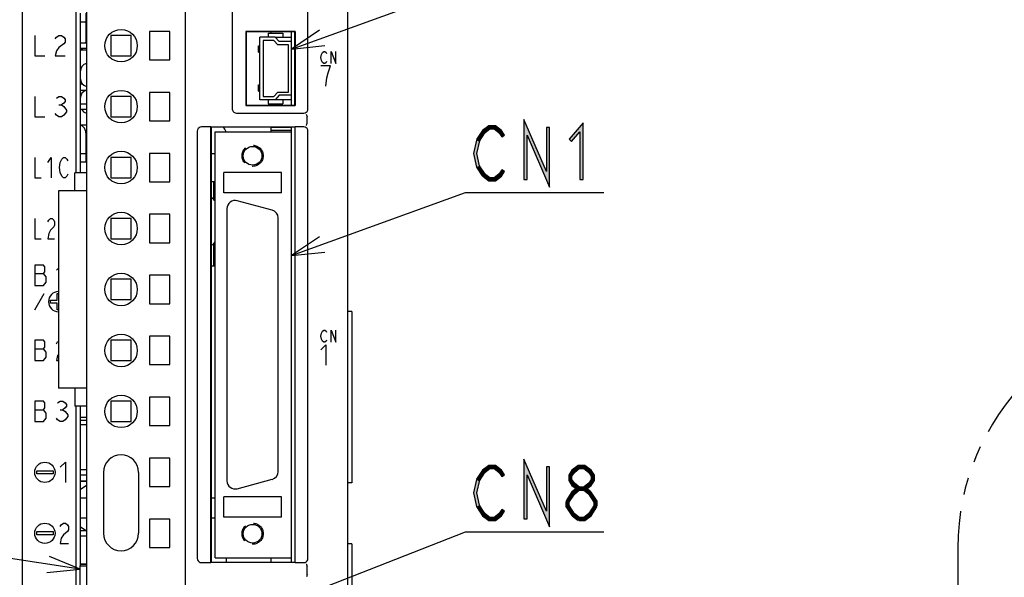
# Model space of a CAD drawing. Header units: millimetres. Extents: x 60 to 816, y 67 to 540.
# Tile 24 of 45: x 420 to 541, y 317 to 385. Entities that reach past the tile are written whole.
import ezdxf

# ---------------------------------------------------------------- set-up
doc = ezdxf.new("R2010")
doc.units = ezdxf.units.MM
doc.header["$LTSCALE"] = 0.327195
doc.linetypes.add('HIDDEN', pattern=[9.525, 6.35, -3.175])
doc.linetypes.add('PHANTOM', pattern=[63.5, 31.75, -6.35, 6.35, -6.35, 6.35, -6.35])
for name, color, linetype in [('ALL_AXIS', 7, 'Continuous'), ('ALL_CURVE', 7, 'Continuous'), ('ALL_FEATURES', 7, 'Continuous'), ('ALL_NOTE', 7, 'Continuous'), ('DEFAULT_2', 7, 'Continuous')]:
    doc.layers.add(name, color=color, linetype=linetype)

msp = doc.modelspace()

# ---------------------------------------------------------------- hatches: boundary and pattern name
at = {"layer": 'ALL_NOTE', "linetype": 'Continuous', "lineweight": 25}
h = msp.add_hatch(color=2, dxfattribs=at)
h.dxf.hatch_style = 1
h.paths.add_polyline_path([(482.08, 371.28), (482.08, 365.85), (481.68, 365.85), (481.68, 373.22)])
h = msp.add_hatch(color=2, dxfattribs=at)
h.dxf.hatch_style = 1
h.paths.add_polyline_path([(484.83, 364.88), (482.08, 371.28), (481.68, 373.22), (484.43, 366.82)])
h = msp.add_hatch(color=2, dxfattribs=at)
h.dxf.hatch_style = 1
h.paths.add_polyline_path([(476.87, 371.58), (476.2, 370.54), (475.86, 370.76), (476.57, 371.85)])
h = msp.add_hatch(color=2, dxfattribs=at)
h.dxf.hatch_style = 1
h.paths.add_polyline_path([(477.48, 372.05), (476.87, 371.58), (476.57, 371.85), (477.34, 372.45)])
h = msp.add_hatch(color=2, dxfattribs=at)
h.dxf.hatch_style = 1
h.paths.add_polyline_path([(478.03, 372.05), (477.48, 372.05), (477.34, 372.45), (478.16, 372.45)])
h = msp.add_hatch(color=2, dxfattribs=at)
h.dxf.hatch_style = 1
h.paths.add_polyline_path([(478.63, 371.58), (478.03, 372.05), (478.16, 372.45), (478.93, 371.85)])
h = msp.add_hatch(color=2, dxfattribs=at)
h.dxf.hatch_style = 1
h.paths.add_polyline_path([(478.96, 371.07), (478.63, 371.58), (478.93, 371.85), (479.3, 371.29)])
h = msp.add_hatch(color=2, dxfattribs=at)
h.dxf.hatch_style = 1
h.paths.add_polyline_path([(484.83, 372.25), (484.83, 364.88), (484.43, 366.82), (484.43, 372.25)])
h = msp.add_hatch(color=2, dxfattribs=at)
h.dxf.hatch_style = 1
h.paths.add_polyline_path([(488.56, 371.71), (487.54, 370.52), (487.23, 370.78), (488.96, 372.79)])
h = msp.add_hatch(color=2, dxfattribs=at)
h.dxf.hatch_style = 1
h.paths.add_polyline_path([(488.56, 365.85), (488.56, 371.71), (488.96, 372.79), (488.96, 365.85)])
h = msp.add_hatch(color=2, dxfattribs=at)
h.dxf.hatch_style = 1
h.paths.add_polyline_path([(476.23, 370.61), (475.89, 369.05), (475.48, 369.05), (475.84, 370.69)])
h = msp.add_hatch(color=2, dxfattribs=at)
h.dxf.hatch_style = 1
h.paths.add_polyline_path([(475.89, 369.05), (476.22, 367.53), (475.84, 367.37), (475.48, 369.05)])
h = msp.add_hatch(color=2, dxfattribs=at)
h.dxf.hatch_style = 1
h.paths.add_polyline_path([(476.22, 367.53), (476.89, 366.49), (476.55, 366.27), (475.84, 367.37)])
h = msp.add_hatch(color=2, dxfattribs=at)
h.dxf.hatch_style = 1
h.paths.add_polyline_path([(478.63, 366.52), (478.96, 367.03), (479.3, 366.81), (478.93, 366.25)])
h = msp.add_hatch(color=2, dxfattribs=at)
h.dxf.hatch_style = 1
h.paths.add_polyline_path([(476.84, 366.54), (477.48, 366.05), (477.34, 365.65), (476.6, 366.23)])
h = msp.add_hatch(color=2, dxfattribs=at)
h.dxf.hatch_style = 1
h.paths.add_polyline_path([(477.48, 366.05), (478.03, 366.05), (478.16, 365.65), (477.34, 365.65)])
h = msp.add_hatch(color=2, dxfattribs=at)
h.dxf.hatch_style = 1
h.paths.add_polyline_path([(478.03, 366.05), (478.63, 366.52), (478.93, 366.25), (478.16, 365.65)])
h = msp.add_hatch(color=2, dxfattribs=at)
h.dxf.hatch_style = 1
h.paths.add_polyline_path([(477.48, 330.26), (476.87, 329.79), (476.57, 330.06), (477.34, 330.66)])
h = msp.add_hatch(color=2, dxfattribs=at)
h.dxf.hatch_style = 1
h.paths.add_polyline_path([(478.03, 330.26), (477.48, 330.26), (477.34, 330.66), (478.16, 330.66)])
h = msp.add_hatch(color=2, dxfattribs=at)
h.dxf.hatch_style = 1
h.paths.add_polyline_path([(478.63, 329.79), (478.03, 330.26), (478.16, 330.66), (478.93, 330.06)])
h = msp.add_hatch(color=2, dxfattribs=at)
h.dxf.hatch_style = 1
h.paths.add_polyline_path([(482.08, 329.49), (482.08, 324.06), (481.68, 324.06), (481.68, 331.43)])
h = msp.add_hatch(color=2, dxfattribs=at)
h.dxf.hatch_style = 1
h.paths.add_polyline_path([(484.83, 323.09), (482.08, 329.49), (481.68, 331.43), (484.43, 325.03)])
h = msp.add_hatch(color=2, dxfattribs=at)
h.dxf.hatch_style = 1
h.paths.add_polyline_path([(488.48, 330.26), (487.88, 329.79), (487.58, 330.06), (488.35, 330.66)])
h = msp.add_hatch(color=2, dxfattribs=at)
h.dxf.hatch_style = 1
h.paths.add_polyline_path([(489.04, 330.26), (488.48, 330.26), (488.35, 330.66), (489.17, 330.66)])
h = msp.add_hatch(color=2, dxfattribs=at)
h.dxf.hatch_style = 1
h.paths.add_polyline_path([(489.64, 329.79), (489.04, 330.26), (489.17, 330.66), (489.94, 330.06)])
h = msp.add_hatch(color=2, dxfattribs=at)
h.dxf.hatch_style = 1
h.paths.add_polyline_path([(476.87, 329.79), (476.2, 328.75), (475.86, 328.97), (476.57, 330.06)])
h = msp.add_hatch(color=2, dxfattribs=at)
h.dxf.hatch_style = 1
h.paths.add_polyline_path([(478.96, 329.28), (478.63, 329.79), (478.93, 330.06), (479.3, 329.5)])
h = msp.add_hatch(color=2, dxfattribs=at)
h.dxf.hatch_style = 1
h.paths.add_polyline_path([(484.83, 330.46), (484.83, 323.09), (484.43, 325.03), (484.43, 330.46)])
h = msp.add_hatch(color=2, dxfattribs=at)
h.dxf.hatch_style = 1
h.paths.add_polyline_path([(487.88, 329.79), (487.58, 329.33), (487.18, 329.45), (487.58, 330.06)])
h = msp.add_hatch(color=2, dxfattribs=at)
h.dxf.hatch_style = 1
h.paths.add_polyline_path([(487.58, 329.33), (487.58, 328.92), (487.18, 328.8), (487.18, 329.45)])
h = msp.add_hatch(color=2, dxfattribs=at)
h.dxf.hatch_style = 1
h.paths.add_polyline_path([(489.94, 329.33), (489.64, 329.79), (489.94, 330.06), (490.34, 329.45)])
h = msp.add_hatch(color=2, dxfattribs=at)
h.dxf.hatch_style = 1
h.paths.add_polyline_path([(489.94, 328.92), (489.94, 329.33), (490.34, 329.45), (490.34, 328.8)])
h = msp.add_hatch(color=2, dxfattribs=at)
h.dxf.hatch_style = 1
h.paths.add_polyline_path([(476.23, 328.82), (475.89, 327.26), (475.48, 327.26), (475.84, 328.9)])
h = msp.add_hatch(color=2, dxfattribs=at)
h.dxf.hatch_style = 1
h.paths.add_polyline_path([(487.58, 328.92), (487.88, 328.46), (487.58, 328.19), (487.18, 328.8)])
h = msp.add_hatch(color=2, dxfattribs=at)
h.dxf.hatch_style = 1
h.paths.add_polyline_path([(487.88, 328.46), (488.54, 327.95), (488.29, 327.63), (487.58, 328.19)])
h = msp.add_hatch(color=2, dxfattribs=at)
h.dxf.hatch_style = 1
h.paths.add_polyline_path([(488.98, 327.95), (489.64, 328.46), (489.94, 328.19), (489.23, 327.63)])
h = msp.add_hatch(color=2, dxfattribs=at)
h.dxf.hatch_style = 1
h.paths.add_polyline_path([(489.64, 328.46), (489.94, 328.92), (490.34, 328.8), (489.94, 328.19)])
h = msp.add_hatch(color=2, dxfattribs=at)
h.dxf.hatch_style = 1
h.paths.add_polyline_path([(475.89, 327.26), (476.22, 325.74), (475.84, 325.58), (475.48, 327.26)])
h = msp.add_hatch(color=2, dxfattribs=at)
h.dxf.hatch_style = 1
h.paths.add_polyline_path([(487.88, 327.12), (487.21, 326.08), (486.87, 326.3), (487.58, 327.4)])
h = msp.add_hatch(color=2, dxfattribs=at)
h.dxf.hatch_style = 1
h.paths.add_polyline_path([(488.48, 327.59), (487.88, 327.12), (487.58, 327.4), (488.35, 327.99)])
h = msp.add_hatch(color=2, dxfattribs=at)
h.dxf.hatch_style = 1
h.paths.add_polyline_path([(489.04, 327.59), (488.48, 327.59), (488.35, 327.99), (489.17, 327.99)])
h = msp.add_hatch(color=2, dxfattribs=at)
h.dxf.hatch_style = 1
h.paths.add_polyline_path([(489.67, 327.1), (489.04, 327.59), (489.17, 327.99), (489.91, 327.42)])
h = msp.add_hatch(color=2, dxfattribs=at)
h.dxf.hatch_style = 1
h.paths.add_polyline_path([(490.28, 326.13), (489.62, 327.15), (489.96, 327.37), (490.68, 326.25)])
h = msp.add_hatch(color=2, dxfattribs=at)
h.dxf.hatch_style = 1
h.paths.add_polyline_path([(487.24, 326.19), (487.24, 325.72), (486.84, 325.6), (486.84, 326.19)])
h = msp.add_hatch(color=2, dxfattribs=at)
h.dxf.hatch_style = 1
h.paths.add_polyline_path([(490.28, 325.66), (490.28, 326.13), (490.68, 326.25), (490.68, 325.66)])
h = msp.add_hatch(color=2, dxfattribs=at)
h.dxf.hatch_style = 1
h.paths.add_polyline_path([(476.22, 325.74), (476.54, 325.23), (476.21, 325.02), (475.84, 325.58)])
h = msp.add_hatch(color=2, dxfattribs=at)
h.dxf.hatch_style = 1
h.paths.add_polyline_path([(476.54, 325.23), (476.87, 324.73), (476.57, 324.45), (476.21, 325.02)])
h = msp.add_hatch(color=2, dxfattribs=at)
h.dxf.hatch_style = 1
h.paths.add_polyline_path([(476.87, 324.73), (477.48, 324.26), (477.34, 323.86), (476.57, 324.45)])
h = msp.add_hatch(color=2, dxfattribs=at)
h.dxf.hatch_style = 1
h.paths.add_polyline_path([(478.03, 324.26), (478.63, 324.73), (478.93, 324.45), (478.16, 323.86)])
h = msp.add_hatch(color=2, dxfattribs=at)
h.dxf.hatch_style = 1
h.paths.add_polyline_path([(478.63, 324.73), (478.96, 325.23), (479.3, 325.02), (478.93, 324.45)])
h = msp.add_hatch(color=2, dxfattribs=at)
h.dxf.hatch_style = 1
h.paths.add_polyline_path([(487.24, 325.72), (487.9, 324.7), (487.56, 324.48), (486.84, 325.6)])
h = msp.add_hatch(color=2, dxfattribs=at)
h.dxf.hatch_style = 1
h.paths.add_polyline_path([(487.85, 324.75), (488.54, 324.22), (488.29, 323.9), (487.61, 324.43)])
h = msp.add_hatch(color=2, dxfattribs=at)
h.dxf.hatch_style = 1
h.paths.add_polyline_path([(489.04, 324.26), (489.64, 324.73), (489.94, 324.45), (489.17, 323.86)])
h = msp.add_hatch(color=2, dxfattribs=at)
h.dxf.hatch_style = 1
h.paths.add_polyline_path([(489.64, 324.73), (490.31, 325.77), (490.65, 325.55), (489.94, 324.45)])
h = msp.add_hatch(color=2, dxfattribs=at)
h.dxf.hatch_style = 1
h.paths.add_polyline_path([(477.48, 324.26), (478.03, 324.26), (478.16, 323.86), (477.34, 323.86)])
h = msp.add_hatch(color=2, dxfattribs=at)
h.dxf.hatch_style = 1
h.paths.add_polyline_path([(488.42, 324.26), (489.04, 324.26), (489.17, 323.86), (488.42, 323.86)])

# ---------------------------------------------------------------- linework, layer by layer
at = {"color": 7, "linetype": 'Continuous', "lineweight": 25}
for p, q in [((450.6, 383.85), (450.6, 384)), ((451.08, 383.35), (453.1, 383.35)), ((427.88, 382.62), (427.1, 382.62)), ((427.1, 381.98), (427.88, 381.98)), ((453.1, 375.65), (451.08, 375.65)), ((427.88, 375.12), (427.1, 375.12)), ((427.1, 374.48), (427.88, 374.48)), ((450.6, 375), (450.6, 375.15)), ((450.6, 371.7), (450.6, 372.25)), ((453.1, 372.25), (450.6, 372.25)), ((453.1, 371.87), (450.6, 371.87)), ((427.1, 336.23), (427.88, 336.23)), ((427.88, 330.12), (427.1, 330.12)), ((427.1, 329.48), (427.88, 329.48)), ((427.1, 328.7), (427.88, 328.7)), ((427.88, 322.62), (427.1, 322.62)), ((427.1, 321.98), (427.88, 321.98)), ((450.6, 318.74), (450.6, 319.3)), ((427.1, 318.5), (427.88, 318.5))]:
    msp.add_line(p, q, dxfattribs=at)
for centre, radius, start, end in [((428.15, 379.1), 1.05, 105.1868, 180), ((428.15, 378.3), 1.05, 180, 254.8132), ((428.15, 375.8), 1.05, 105.1868, 180), ((428.15, 375), 1.05, 209.6956, 254.8132), ((442.1, 361.95), 2, 36.7716, 56.5942), ((442.1, 359.35), 2, 303.4058, 323.2284)]:
    msp.add_arc(centre, radius, start, end, dxfattribs=at)
at = {"layer": 'ALL_AXIS', "color": 7, "linetype": 'Continuous', "lineweight": 25}
for p, q in [((427.88, 393.3), (427.88, 311.3)), ((440.02, 388.1), (440.02, 311.3)), ((427.1, 386.3), (427.1, 368)), ((435.62, 384.05), (435.62, 380.55)), ((438.12, 384.05), (435.62, 384.05)), ((438.12, 380.55), (438.12, 384.05)), ((453.1, 382.8), (453.1, 384)), ((435.62, 380.55), (438.12, 380.55)), ((435.62, 376.55), (435.62, 373.05)), ((438.12, 376.55), (435.62, 376.55)), ((438.12, 373.05), (438.12, 376.55)), ((453.1, 375), (453.1, 376.2)), ((435.62, 373.05), (438.12, 373.05)), ((453.1, 371.7), (453.1, 372.26)), ((435.62, 369.05), (435.62, 365.55)), ((438.12, 369.05), (435.62, 369.05)), ((438.12, 365.55), (438.12, 369.05)), ((435.62, 365.55), (438.12, 365.55)), ((424.43, 364.45), (424.43, 340.15)), ((427.88, 364.45), (424.43, 364.45)), ((445.15, 362.25), (445.15, 328.75)), ((450.71, 362.06), (446.41, 363.22)), ((435.62, 361.55), (435.62, 358.05)), ((438.12, 361.55), (435.62, 361.55)), ((438.12, 358.05), (438.12, 361.55)), ((451.45, 329.9), (451.45, 361.1)), ((435.62, 358.05), (438.12, 358.05)), ((435.62, 354.05), (435.62, 350.55)), ((438.12, 354.05), (435.62, 354.05)), ((438.12, 350.55), (438.12, 354.05)), ((435.62, 350.55), (438.12, 350.55)), ((435.62, 346.55), (435.62, 343.05)), ((438.12, 346.55), (435.62, 346.55)), ((438.12, 343.05), (438.12, 346.55)), ((435.62, 343.05), (438.12, 343.05)), ((427.88, 340.15), (424.43, 340.15)), ((438.12, 339.05), (435.62, 339.05)), ((435.62, 339.05), (435.62, 335.55)), ((438.12, 335.55), (438.12, 339.05)), ((427.1, 336.6), (427.1, 318.3)), ((427.1, 335.69), (427.88, 335.69)), ((435.62, 335.55), (438.12, 335.55)), ((438.12, 331.55), (435.62, 331.55)), ((435.62, 331.55), (435.62, 328.05)), ((438.12, 328.05), (438.12, 331.55)), ((427.88, 328.7), (427.1, 328.7)), ((446.41, 327.78), (450.71, 328.94)), ((435.62, 328.05), (438.12, 328.05)), ((438.12, 324.05), (435.62, 324.05)), ((435.62, 324.05), (435.62, 320.55)), ((438.12, 320.55), (438.12, 324.05)), ((435.62, 320.55), (438.12, 320.55)), ((453.1, 318.74), (453.1, 319.3)), ((427.88, 318.5), (427.1, 318.5))]:
    msp.add_line(p, q, dxfattribs=at)
for centre in [(432.12, 382.3), (432.12, 374.8), (432.12, 367.3), (432.12, 359.8), (432.12, 352.3), (432.12, 344.8), (432.12, 337.3)]:
    msp.add_circle(centre, 2, dxfattribs=at)
for centre, start, end in [((446.15, 362.25), 75, 180), ((450.45, 361.1), 0, 75), ((450.45, 329.9), 285, 0), ((446.15, 328.75), 180, 285)]:
    msp.add_arc(centre, 1, start, end, dxfattribs=at)
at = {"layer": 'ALL_CURVE', "color": 4, "linetype": 'Continuous', "lineweight": 25}
for p, q in [((427.1, 385.25), (427.87, 385.25)), ((421.5, 383.55), (421.5, 381.05)), ((424, 383.13), (424.16, 383.34)), ((424.16, 383.34), (424.47, 383.55)), ((424.47, 383.55), (424.78, 383.55)), ((424.78, 383.55), (425.09, 383.34)), ((425.09, 383.34), (425.25, 383.13)), ((425.25, 382.72), (425.09, 382.51)), ((425.25, 383.13), (425.25, 382.72)), ((424.16, 381.68), (424, 381.05)), ((424.47, 382.09), (424.16, 381.68)), ((425.09, 382.51), (424.47, 382.09)), ((456.91, 381.48), (457.05, 381.6)), ((457.05, 381.6), (457.19, 381.6)), ((457.19, 381.6), (457.33, 381.48)), ((457.96, 380.1), (457.96, 381.6)), ((457.96, 381.6), (458.52, 380.1)), ((458.52, 380.1), (458.52, 381.6)), ((421.5, 381.05), (422.75, 381.05)), ((424, 381.05), (425.25, 381.05)), ((456.71, 380.85), (456.77, 381.23)), ((456.77, 380.48), (456.71, 380.85)), ((456.77, 381.23), (456.91, 381.48)), ((456.91, 380.23), (456.77, 380.48)), ((457.33, 381.48), (457.4, 381.35)), ((457.4, 380.35), (457.33, 380.23)), ((457.87, 379.8), (456.71, 379.8)), ((457.05, 380.1), (456.91, 380.23)), ((457.19, 380.1), (457.05, 380.1)), ((457.33, 380.23), (457.19, 380.1)), ((457.58, 378.97), (457.87, 379.8)), ((457.29, 377.3), (457.43, 378.34)), ((457.43, 378.34), (457.58, 378.97)), ((421.5, 376.05), (421.5, 373.55)), ((424.16, 375.84), (424.47, 376.05)), ((424.47, 376.05), (424.78, 376.05)), ((424.78, 376.05), (425.09, 375.84)), ((425.09, 375.84), (425.25, 375.63)), ((425.25, 375.63), (425.25, 375.43)), ((424.47, 375.01), (424.78, 375.01)), ((425.09, 375.22), (424.78, 375.01)), ((424.78, 375.01), (425.09, 374.8)), ((425.25, 375.43), (425.09, 375.22)), ((425.09, 374.8), (425.41, 374.38)), ((425.41, 374.38), (425.41, 374.18)), ((421.5, 373.55), (422.75, 373.55)), ((424.16, 373.76), (424, 373.97)), ((424.47, 373.55), (424.16, 373.76)), ((424.78, 373.55), (424.47, 373.55)), ((425.09, 373.76), (424.78, 373.55)), ((425.41, 374.18), (425.09, 373.76)), ((421.5, 368.55), (421.5, 366.05)), ((423.12, 367.93), (423.53, 368.55)), ((423.53, 368.55), (423.53, 366.05)), ((424.65, 367.93), (424.85, 368.34)), ((424.85, 368.34), (425.05, 368.55)), ((425.05, 368.55), (425.26, 368.55)), ((425.26, 368.55), (425.46, 368.34)), ((425.46, 368.34), (425.56, 368.13)), ((427.1, 369.05), (427.87, 369.05)), ((443.2, 369.05), (443.7, 369.05)), ((424.55, 367.3), (424.65, 367.93)), ((424.65, 366.68), (424.55, 367.3)), ((421.5, 366.05), (422.31, 366.05)), ((424.85, 366.26), (424.65, 366.68)), ((425.05, 366.05), (424.85, 366.26)), ((425.26, 366.05), (425.05, 366.05)), ((425.46, 366.26), (425.26, 366.05)), ((425.56, 366.47), (425.46, 366.26)), ((421.5, 361.05), (421.5, 358.55)), ((423.23, 360.84), (423.43, 361.05)), ((423.43, 361.05), (423.63, 361.05)), ((423.63, 361.05), (423.84, 360.84)), ((423.12, 360.63), (423.23, 360.84)), ((423.84, 360.01), (423.43, 359.59)), ((423.84, 360.84), (423.94, 360.63)), ((423.94, 360.22), (423.84, 360.01)), ((423.94, 360.63), (423.94, 360.22)), ((421.5, 358.55), (422.31, 358.55)), ((423.23, 359.18), (423.12, 358.55)), ((423.12, 358.55), (423.94, 358.55)), ((423.43, 359.59), (423.23, 359.18)), ((421.5, 355.3), (421.5, 352.8)), ((422.59, 355.3), (421.5, 355.3)), ((422.75, 355.09), (422.59, 355.3)), ((422.75, 354.47), (422.75, 355.09)), ((424.16, 354.68), (424.43, 354.94)), ((421.5, 354.26), (422.59, 354.26)), ((422.59, 354.26), (422.75, 354.47)), ((422.91, 353.84), (422.59, 354.26)), ((422.91, 353.22), (422.91, 353.84)), ((421.5, 352.8), (422.59, 352.8)), ((422.59, 352.8), (422.91, 353.22)), ((421.5, 349.8), (422.65, 351.8)), ((424.25, 351), (424.25, 351.8)), ((424.25, 351.8), (424.43, 351.8)), ((423.45, 350.6), (423.45, 351)), ((423.45, 351), (424.25, 351)), ((424.25, 350.6), (423.45, 350.6)), ((424.25, 349.8), (424.25, 350.6)), ((424.43, 349.8), (424.25, 349.8)), ((456.71, 346.55), (456.77, 346.93)), ((456.77, 346.18), (456.71, 346.55)), ((456.77, 346.93), (456.91, 347.18)), ((456.91, 347.18), (457.05, 347.3)), ((457.05, 347.3), (457.19, 347.3)), ((457.19, 347.3), (457.33, 347.18)), ((457.33, 347.18), (457.4, 347.05)), ((457.96, 347.3), (458.52, 345.8)), ((457.96, 345.8), (457.96, 347.3)), ((458.52, 345.8), (458.52, 347.3)), ((421.5, 346.05), (421.5, 343.55)), ((422.59, 346.05), (421.5, 346.05)), ((422.75, 345.84), (422.59, 346.05)), ((422.59, 345.01), (422.75, 345.22)), ((422.75, 345.22), (422.75, 345.84)), ((424.16, 345.63), (424.31, 345.84)), ((424.31, 345.84), (424.43, 345.92)), ((456.71, 344.88), (457.29, 345.5)), ((456.91, 345.93), (456.77, 346.18)), ((457.05, 345.8), (456.91, 345.93)), ((457.19, 345.8), (457.05, 345.8)), ((457.33, 345.93), (457.19, 345.8)), ((457.29, 345.5), (457.29, 343)), ((457.4, 346.05), (457.33, 345.93)), ((421.5, 345.01), (422.59, 345.01)), ((422.91, 344.59), (422.59, 345.01)), ((422.59, 343.55), (422.91, 343.97)), ((422.91, 343.97), (422.91, 344.59)), ((424.31, 344.18), (424.16, 343.55)), ((424.43, 344.32), (424.31, 344.18)), ((421.5, 343.55), (422.59, 343.55)), ((424.16, 343.55), (424.43, 343.55)), ((421.5, 338.55), (421.5, 336.05)), ((422.59, 338.55), (421.5, 338.55)), ((422.75, 338.34), (422.59, 338.55)), ((422.75, 337.72), (422.75, 338.34)), ((424.31, 338.34), (424.62, 338.55)), ((424.62, 338.55), (424.94, 338.55)), ((424.94, 338.55), (425.25, 338.34)), ((425.25, 338.34), (425.41, 338.13)), ((425.41, 337.93), (425.25, 337.72)), ((425.41, 338.13), (425.41, 337.93)), ((421.5, 337.51), (422.59, 337.51)), ((422.59, 337.51), (422.75, 337.72)), ((422.91, 337.09), (422.59, 337.51)), ((422.91, 336.47), (422.91, 337.09)), ((424.62, 337.51), (424.94, 337.51)), ((425.25, 337.72), (424.94, 337.51)), ((424.94, 337.51), (425.25, 337.3)), ((425.25, 337.3), (425.56, 336.88)), ((425.56, 336.88), (425.56, 336.68)), ((421.5, 336.05), (422.59, 336.05)), ((422.59, 336.05), (422.91, 336.47)), ((424.31, 336.26), (424.16, 336.47)), ((424.62, 336.05), (424.31, 336.26)), ((424.94, 336.05), (424.62, 336.05)), ((425.25, 336.26), (424.94, 336.05)), ((425.56, 336.68), (425.25, 336.26)), ((424.65, 330.43), (425.27, 331.05)), ((425.27, 331.05), (425.27, 328.55)), ((421.75, 330), (423.75, 330)), ((421.75, 329.6), (421.75, 330)), ((423.75, 329.6), (421.75, 329.6)), ((423.75, 330), (423.75, 329.6)), ((424.77, 323.34), (425.02, 323.55)), ((425.02, 323.55), (425.27, 323.55)), ((425.27, 323.55), (425.52, 323.34)), ((421.75, 322.5), (423.75, 322.5)), ((421.75, 322.1), (421.75, 322.5)), ((423.75, 322.5), (423.75, 322.1)), ((424.65, 323.13), (424.77, 323.34)), ((425.52, 322.51), (425.02, 322.09)), ((425.52, 323.34), (425.65, 323.13)), ((425.65, 322.72), (425.52, 322.51)), ((425.65, 323.13), (425.65, 322.72)), ((423.75, 322.1), (421.75, 322.1)), ((424.77, 321.68), (424.65, 321.05)), ((424.65, 321.05), (425.65, 321.05)), ((425.02, 322.09), (424.77, 321.68))]:
    msp.add_line(p, q, dxfattribs=at)
for centre in [(422.75, 329.8), (422.75, 322.3)]:
    msp.add_circle(centre, 1.25, dxfattribs=at)
msp.add_arc((424.45, 350.8), 1.25, 91.146, 268.854, dxfattribs=at)
at = {"layer": 'ALL_FEATURES', "color": 7, "linetype": 'Continuous', "lineweight": 25}
for p, q in [((420, 273.01), (420, 439)), ((460, 281), (460, 439)), ((455.1, 374.5), (455.1, 406.55)), ((426.57, 394.05), (426.57, 366.65)), ((445.8, 387.3), (445.8, 374.5)), ((427.82, 382.95), (427.82, 386.3)), ((447.45, 384.05), (447.45, 374.95)), ((447.45, 384.05), (447.5, 384)), ((453.55, 384.05), (447.45, 384.05)), ((447.5, 384), (447.5, 375)), ((453.5, 384), (447.5, 384)), ((453.55, 384.05), (453.5, 384)), ((453.5, 375), (453.5, 384)), ((453.55, 384.05), (453.55, 374.95)), ((427.78, 382.62), (427.82, 382.95)), ((430.88, 383.55), (430.88, 381.05)), ((433.38, 383.55), (430.88, 383.55)), ((433.38, 381.05), (433.38, 383.55)), ((449.2, 375.65), (449.2, 383.35)), ((451.08, 383.35), (449.2, 383.35)), ((449.6, 382.95), (449.6, 376.05)), ((450.9, 382.95), (449.6, 382.95)), ((450.2, 383.85), (450.2, 383.35)), ((450.2, 383.85), (452, 383.85)), ((451.4, 382.4), (450.9, 382.95)), ((451.08, 383.35), (451.58, 382.8)), ((453.1, 382.8), (451.58, 382.8)), ((452, 383.85), (452, 383.35)), ((453.1, 376.2), (453.1, 382.8)), ((427.88, 381.75), (427.1, 381.75)), ((449.01, 381.5), (449.01, 382.3)), ((449.01, 382.3), (449.2, 382.3)), ((449.01, 381.5), (449.2, 381.5)), ((452.7, 382.4), (451.4, 382.4)), ((452.7, 376.6), (452.7, 382.4)), ((430.88, 381.05), (433.38, 381.05)), ((427.42, 377.55), (427.1, 377.55)), ((427.84, 376.8), (427.1, 376.8)), ((449.01, 376.7), (449.01, 377.5)), ((449.01, 377.5), (449.2, 377.5)), ((449.01, 376.7), (449.2, 376.7)), ((430.88, 376.05), (430.88, 373.55)), ((433.38, 376.05), (430.88, 376.05)), ((433.38, 373.55), (433.38, 376.05)), ((451.08, 375.65), (449.2, 375.65)), ((449.6, 376.05), (450.9, 376.05)), ((450.2, 375.65), (450.2, 375.15)), ((450.9, 376.05), (451.4, 376.6)), ((451.58, 376.2), (451.08, 375.65)), ((451.4, 376.6), (452.7, 376.6)), ((453.1, 376.2), (451.58, 376.2)), ((452, 375.65), (452, 375.15)), ((447.45, 374.95), (447.5, 375)), ((447.45, 374.95), (453.55, 374.95)), ((447.5, 375), (453.5, 375)), ((450.2, 375.15), (452, 375.15)), ((453.55, 374.95), (453.5, 375)), ((430.88, 373.55), (433.38, 373.55)), ((446.3, 374), (454.6, 374)), ((455, 372.78), (455, 373.52)), ((427.1, 372.55), (427.88, 372.55)), ((443.15, 372.3), (442, 372.3)), ((443.15, 318.7), (443.15, 372.3)), ((443.15, 372.3), (443.2, 372.26)), ((443.2, 372.26), (443.2, 318.74)), ((453.5, 372.26), (443.2, 372.26)), ((453.5, 372.26), (453.55, 372.3)), ((453.5, 372.26), (453.5, 318.74)), ((453.55, 318.7), (453.55, 372.3)), ((454.6, 372.3), (453.55, 372.3)), ((427.82, 368), (427.82, 371.35)), ((441.5, 371.8), (441.5, 319.2)), ((443.7, 319.3), (443.7, 371.7)), ((443.7, 371.7), (453.1, 371.7)), ((453.1, 319.3), (453.1, 371.7)), ((455.1, 319.2), (455.1, 371.8)), ((430.88, 368.55), (430.88, 366.05)), ((433.38, 368.55), (430.88, 368.55)), ((433.38, 366.05), (433.38, 368.55)), ((427.1, 368), (427.1, 366.65)), ((427.1, 368), (427.88, 368)), ((426.44, 364.45), (426.44, 366.65)), ((427.88, 366.65), (426.44, 366.65)), ((430.88, 366.05), (433.38, 366.05)), ((444.75, 364.2), (444.75, 366.7)), ((451.85, 366.7), (444.75, 366.7)), ((451.85, 364.2), (451.85, 366.7)), ((443.7, 365.55), (443.2, 365.55)), ((443.55, 363.32), (443.55, 365.55)), ((451.85, 364.2), (444.75, 364.2)), ((430.88, 361.05), (430.88, 358.55)), ((433.38, 361.05), (430.88, 361.05)), ((433.38, 358.55), (433.38, 361.05)), ((430.88, 358.55), (433.38, 358.55)), ((443.55, 355.15), (443.55, 357.98)), ((443.7, 355.15), (443.2, 355.15)), ((430.88, 353.55), (430.88, 351.05)), ((433.38, 353.55), (430.88, 353.55)), ((433.38, 351.05), (433.38, 353.55)), ((430.88, 351.05), (433.38, 351.05)), ((460.5, 349.6), (460, 349.6)), ((460.5, 349.6), (460.5, 328.5)), ((430.88, 346.05), (430.88, 343.55)), ((433.38, 346.05), (430.88, 346.05)), ((433.38, 343.55), (433.38, 346.05)), ((430.88, 343.55), (433.38, 343.55)), ((426.44, 340.15), (426.44, 337.95)), ((427.88, 337.95), (426.44, 337.95)), ((426.57, 337.95), (426.57, 306.1)), ((427.1, 337.95), (427.1, 336.6)), ((430.88, 338.55), (430.88, 336.05)), ((433.38, 338.55), (430.88, 338.55)), ((433.38, 336.05), (433.38, 338.55)), ((427.1, 336.6), (427.88, 336.6)), ((430.88, 336.05), (433.38, 336.05)), ((429.98, 329.8), (429.98, 322.3)), ((434.27, 329.8), (434.27, 322.3)), ((460.5, 328.5), (460, 328.5)), ((427.88, 328.19), (427.1, 327.65)), ((427.1, 326.65), (427.88, 326.65)), ((443.2, 326.65), (443.7, 326.65)), ((451.85, 326.8), (444.75, 326.8)), ((444.75, 324.3), (444.75, 326.8)), ((451.85, 324.3), (451.85, 326.8)), ((427.88, 324.15), (427.1, 324.15)), ((443.7, 324.15), (443.2, 324.15)), ((451.85, 324.3), (444.75, 324.3)), ((427.1, 323.15), (427.86, 322.62)), ((460.5, 321), (460, 321)), ((460.5, 321), (460.5, 307)), ((442, 318.7), (443.15, 318.7)), ((443.15, 318.7), (443.2, 318.74)), ((443.2, 318.74), (453.5, 318.74)), ((443.7, 319.3), (453.1, 319.3)), ((445.1, 318.74), (445.1, 319.3)), ((453.5, 318.74), (453.55, 318.7)), ((453.55, 318.7), (454.6, 318.7)), ((427.1, 318.3), (427.88, 318.3)), ((427.1, 311.3), (427.1, 318.3)), ((455, 317.27), (455, 318.22))]:
    msp.add_line(p, q, dxfattribs=at)
at = {"layer": 'ALL_FEATURES', "color": 8, "linetype": 'PHANTOM', "lineweight": 25}
msp.add_line((535.04, 320.5), (535.04, 305.5), dxfattribs=at)
at = {"layer": 'ALL_FEATURES', "color": 7, "linetype": 'Continuous', "lineweight": 25}
for points in [[(427.1, 381.77), (427.38, 381.91), (427.45, 381.98)], [(445.8, 374.5), (445.82, 374.35), (445.9, 374.21), (446.01, 374.1), (446.15, 374.02), (446.3, 374)], [(454.6, 374), (454.75, 374.02), (454.89, 374.1), (455, 374.21), (455.08, 374.35), (455.1, 374.5)], [(454.88, 373.82), (454.91, 373.8), (454.94, 373.74), (454.97, 373.65), (455, 373.54)], [(455, 373.52), (455, 373.52), (455, 373.53), (455, 373.54)], [(427.82, 371.35), (427.77, 371.76), (427.62, 372.13), (427.38, 372.39), (427.1, 372.53)], [(442, 372.3), (441.85, 372.28), (441.71, 372.2), (441.6, 372.09), (441.52, 371.95), (441.5, 371.8)], [(455.1, 371.8), (455.08, 371.95), (455, 372.09), (454.89, 372.2), (454.75, 372.28), (454.6, 372.3)], [(454.88, 372.48), (454.91, 372.5), (454.94, 372.56), (454.97, 372.65), (455, 372.76)], [(455, 372.76), (455, 372.77), (455, 372.78), (455, 372.78)], [(441.5, 319.2), (441.52, 319.05), (441.6, 318.91), (441.71, 318.8), (441.85, 318.72), (442, 318.7)], [(454.6, 318.7), (454.75, 318.72), (454.89, 318.8), (455, 318.91), (455.08, 319.05), (455.1, 319.2)], [(454.88, 318.52), (454.91, 318.5), (454.94, 318.44), (454.97, 318.35), (455, 318.24)], [(455, 318.22), (455, 318.22), (455, 318.23), (455, 318.24)], [(455, 317.27), (454.99, 317.16), (454.98, 317.06), (454.96, 317), (454.94, 316.97)]]:
    msp.add_lwpolyline(points, dxfattribs=at)
for centre in [(448.3, 368.75), (448.3, 322.25)]:
    msp.add_circle(centre, 1.15, dxfattribs=at)
for centre, radius, start, end in [((443.9, 371.35), 1.2, 17.0807, 50.3171), ((432.12, 329.8), 2.15, 0, 180), ((432.12, 322.3), 2.15, 180, 0)]:
    msp.add_arc(centre, radius, start, end, dxfattribs=at)
at = {"layer": 'ALL_FEATURES', "color": 8, "linetype": 'PHANTOM', "lineweight": 25}
msp.add_arc((564.39, 320.5), 29.35, 90, 180, dxfattribs=at)
at = {"layer": 'ALL_NOTE', "color": 2, "linetype": 'Continuous', "lineweight": 25}
for p, q in [((453.1, 381.88), (474.5, 389.64)), ((481.68, 373.22), (481.68, 365.85)), ((484.43, 366.82), (481.68, 373.22)), ((476.57, 371.85), (475.86, 370.76)), ((477.34, 372.45), (476.57, 371.85)), ((476.87, 371.58), (477.48, 372.05)), ((478.16, 372.45), (477.34, 372.45)), ((477.48, 372.05), (478.03, 372.05)), ((478.03, 372.05), (478.63, 371.58)), ((478.93, 371.85), (478.16, 372.45)), ((479.3, 371.29), (478.93, 371.85)), ((484.43, 372.25), (484.43, 366.82)), ((484.83, 372.25), (484.43, 372.25)), ((484.83, 364.88), (484.83, 372.25)), ((488.96, 372.79), (487.23, 370.78)), ((488.96, 365.85), (488.96, 372.79)), ((475.84, 370.69), (475.48, 369.05)), ((476.23, 370.61), (475.84, 370.69)), ((475.86, 370.76), (476.2, 370.54)), ((475.89, 369.05), (476.23, 370.61)), ((476.2, 370.54), (476.87, 371.58)), ((478.63, 371.58), (478.96, 371.07)), ((478.96, 371.07), (479.3, 371.29)), ((482.08, 365.85), (482.08, 371.28)), ((482.08, 371.28), (484.83, 364.88)), ((487.23, 370.78), (487.54, 370.52)), ((487.54, 370.52), (488.56, 371.71)), ((488.56, 371.71), (488.56, 365.85)), ((475.48, 369.05), (475.84, 367.37)), ((476.22, 367.53), (475.89, 369.05)), ((475.84, 367.37), (476.55, 366.27)), ((476.89, 366.49), (476.22, 367.53)), ((478.96, 367.03), (478.63, 366.52)), ((479.3, 366.81), (478.96, 367.03)), ((476.55, 366.27), (476.89, 366.49)), ((476.84, 366.54), (476.6, 366.23)), ((476.6, 366.23), (477.34, 365.65)), ((477.48, 366.05), (476.84, 366.54)), ((478.03, 366.05), (477.48, 366.05)), ((478.63, 366.52), (478.03, 366.05)), ((478.16, 365.65), (478.93, 366.25)), ((478.93, 366.25), (479.3, 366.81)), ((481.68, 365.85), (482.08, 365.85)), ((488.56, 365.85), (488.96, 365.85)), ((477.34, 365.65), (478.16, 365.65)), ((453.1, 356.47), (474.5, 364.25)), ((474.5, 364.25), (475, 364.25)), ((475, 364.25), (491.51, 364.25)), ((477.34, 330.66), (476.57, 330.06)), ((478.16, 330.66), (477.34, 330.66)), ((478.93, 330.06), (478.16, 330.66)), ((481.68, 331.43), (481.68, 324.06)), ((484.43, 325.03), (481.68, 331.43)), ((488.35, 330.66), (487.58, 330.06)), ((489.17, 330.66), (488.35, 330.66)), ((489.94, 330.06), (489.17, 330.66)), ((476.57, 330.06), (475.86, 328.97)), ((476.2, 328.75), (476.87, 329.79)), ((476.87, 329.79), (477.48, 330.26)), ((477.48, 330.26), (478.03, 330.26)), ((478.03, 330.26), (478.63, 329.79)), ((478.63, 329.79), (478.96, 329.28)), ((479.3, 329.5), (478.93, 330.06)), ((478.96, 329.28), (479.3, 329.5)), ((482.08, 324.06), (482.08, 329.49)), ((482.08, 329.49), (484.83, 323.09)), ((484.43, 330.46), (484.43, 325.03)), ((484.83, 330.46), (484.43, 330.46)), ((484.83, 323.09), (484.83, 330.46)), ((487.58, 330.06), (487.18, 329.45)), ((487.18, 329.45), (487.18, 328.8)), ((487.58, 329.33), (487.88, 329.79)), ((487.88, 329.79), (488.48, 330.26)), ((488.48, 330.26), (489.04, 330.26)), ((489.04, 330.26), (489.64, 329.79)), ((489.64, 329.79), (489.94, 329.33)), ((490.34, 329.45), (489.94, 330.06)), ((490.34, 328.8), (490.34, 329.45)), ((475.84, 328.9), (475.48, 327.26)), ((476.23, 328.82), (475.84, 328.9)), ((475.86, 328.97), (476.2, 328.75)), ((475.89, 327.26), (476.23, 328.82)), ((487.18, 328.8), (487.58, 328.19)), ((487.58, 328.92), (487.58, 329.33)), ((487.88, 328.46), (487.58, 328.92)), ((488.54, 327.95), (487.88, 328.46)), ((489.64, 328.46), (488.98, 327.95)), ((489.94, 328.92), (489.64, 328.46)), ((489.94, 329.33), (489.94, 328.92)), ((489.94, 328.19), (490.34, 328.8)), ((475.48, 327.26), (475.84, 325.58)), ((476.22, 325.74), (475.89, 327.26)), ((487.58, 327.4), (486.87, 326.3)), ((487.21, 326.08), (487.88, 327.12)), ((487.58, 328.19), (488.29, 327.63)), ((488.35, 327.99), (487.58, 327.4)), ((487.88, 327.12), (488.48, 327.59)), ((488.29, 327.63), (488.54, 327.95)), ((489.17, 327.99), (488.35, 327.99)), ((488.48, 327.59), (489.04, 327.59)), ((488.98, 327.95), (489.23, 327.63)), ((489.04, 327.59), (489.67, 327.1)), ((489.91, 327.42), (489.17, 327.99)), ((489.23, 327.63), (489.94, 328.19)), ((489.96, 327.37), (489.62, 327.15)), ((489.62, 327.15), (490.28, 326.13)), ((489.67, 327.1), (489.91, 327.42)), ((490.68, 326.25), (489.96, 327.37)), ((486.84, 326.19), (486.84, 325.6)), ((487.24, 326.19), (486.84, 326.19)), ((486.87, 326.3), (487.21, 326.08)), ((487.24, 325.72), (487.24, 326.19)), ((490.28, 326.13), (490.28, 325.66)), ((490.68, 325.66), (490.68, 326.25)), ((427.1, 317.87), (380, 325.06)), ((475.84, 325.58), (476.21, 325.02)), ((476.21, 325.02), (476.57, 324.45)), ((476.54, 325.23), (476.22, 325.74)), ((476.87, 324.73), (476.54, 325.23)), ((477.48, 324.26), (476.87, 324.73)), ((478.63, 324.73), (478.03, 324.26)), ((478.96, 325.23), (478.63, 324.73)), ((478.93, 324.45), (479.3, 325.02)), ((479.3, 325.02), (478.96, 325.23)), ((486.84, 325.6), (487.56, 324.48)), ((487.9, 324.7), (487.24, 325.72)), ((487.56, 324.48), (487.9, 324.7)), ((487.85, 324.75), (487.61, 324.43)), ((488.54, 324.22), (487.85, 324.75)), ((489.64, 324.73), (489.04, 324.26)), ((490.31, 325.77), (489.64, 324.73)), ((489.94, 324.45), (490.65, 325.55)), ((490.28, 325.66), (490.68, 325.66)), ((490.65, 325.55), (490.31, 325.77)), ((476.57, 324.45), (477.34, 323.86)), ((477.34, 323.86), (478.16, 323.86)), ((478.03, 324.26), (477.48, 324.26)), ((478.16, 323.86), (478.93, 324.45)), ((481.68, 324.06), (482.08, 324.06)), ((487.61, 324.43), (488.29, 323.9)), ((488.29, 323.9), (488.54, 324.22)), ((489.04, 324.26), (488.42, 324.26)), ((488.42, 324.26), (488.42, 323.86)), ((488.42, 323.86), (489.17, 323.86)), ((489.17, 323.86), (489.94, 324.45)), ((453.1, 314.11), (474.5, 322.46)), ((474.5, 322.46), (475, 322.46)), ((475, 322.46), (491.51, 322.46))]:
    msp.add_line(p, q, dxfattribs=at)
for points in [[(456.52, 384.19), (453.1, 381.88), (457.2, 382.31)], [(456.52, 358.78), (453.1, 356.47), (457.2, 356.9)], [(422.99, 317.48), (427.1, 317.87), (423.3, 319.46)]]:
    msp.add_lwpolyline(points, dxfattribs=at)
at = {"layer": 'DEFAULT_2', "color": 8, "linetype": 'HIDDEN', "lineweight": 25}
for centre in [(448.3, 368.75), (448.3, 322.25)]:
    msp.add_circle(centre, 1.3, dxfattribs=at)

doc.saveas('drawing.dxf')
